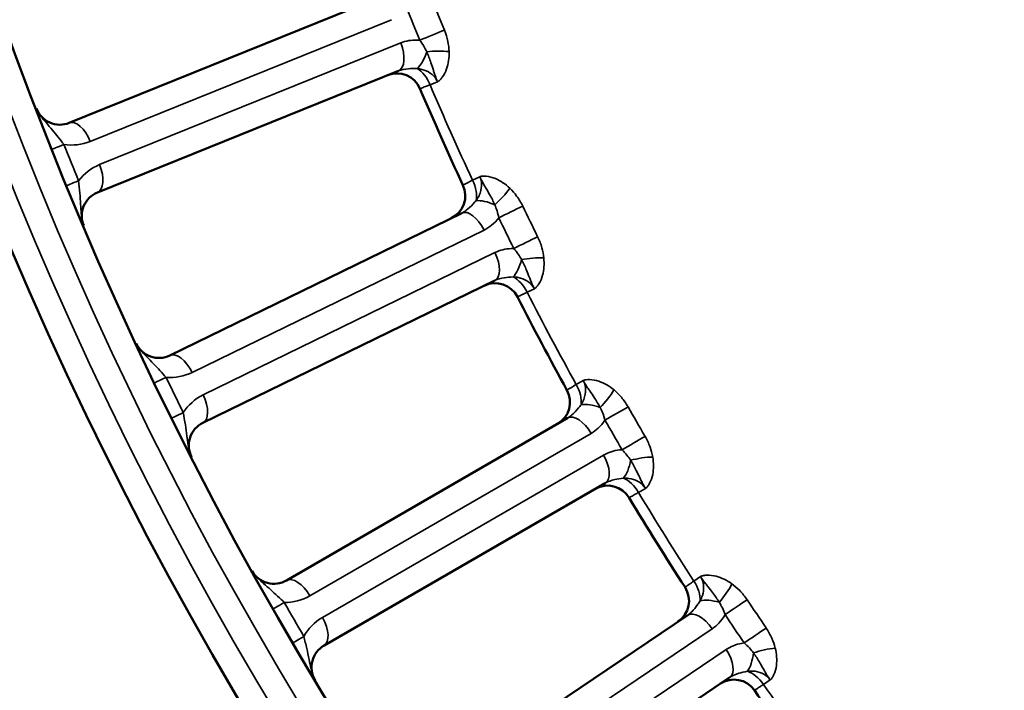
# Model space of a CAD drawing. Header units: inches. Extents: x 0 to 93.5, y 0 to 66.1.
# Tile 9 of 256: x 25.8 to 27.3, y 34.2 to 35.3. Entities that reach past the tile are written whole.
import ezdxf

# ---------------------------------------------------------------- set-up
doc = ezdxf.new("R2010")
doc.units = ezdxf.units.IN
doc.header["$LTSCALE"] = 4
doc.header["$MEASUREMENT"] = 0
for name, color, linetype, lineweight in [('Dimension (ANSI)', 7, 'Continuous', 25), ('Visible (ANSI)', 7, 'Continuous', 50), ('Visible Narrow (ANSI)', 7, 'Continuous', 35)]:
    doc.layers.add(name, color=color, linetype=linetype, lineweight=lineweight)
doc.styles.add('Note Text (ANSI)', font='arial.ttf')
doc.dimstyles.new('Default (ANSI)', dxfattribs={"dimscale": 4, "dimtxt": 0.24, "dimasz": 0.098425, "dimexe": 0.125, "dimexo": 0.0625, "dimgap": 0.031496, "dimtad": 0, "dimtih": 1, "dimtoh": 1, "dimrnd": 1e-08, "dimzin": 4, "dimdsep": 46, "dimtxsty": 'Note Text (ANSI)', "dimcen": 0.09, "dimdle": 0.393701, "dimclrd": 256, "dimclre": 256, "dimclrt": 256, "dimadec": 0, "dimazin": 1, "dimtfac": 0.5, "dimtofl": 0, "dimtmove": 0, "dimatfit": 3, "dimfxl": 1, "dimtolj": 1, "dimtzin": 4, "dimlwd": -1, "dimlwe": -1, "dimarcsym": 0})

# ---------------------------------------------------------------- blocks, each defined once
blk = doc.blocks.new('*D15')
at = {"layer": 'Defpoints', "color": 0, "transparency": 16777216}
for p in [(20.917, 37.0205), (41.4682, 37.0205), (41.4682, 20.4817)]:
    blk.add_point(p, dxfattribs=at)
at = {"layer": 'Dimension (ANSI)', "transparency": 16777216}
for p, q in [((20.917, 36.7705), (20.917, 19.9817)), ((41.4682, 36.7705), (41.4682, 19.9817)), ((21.3107, 20.4817), (41.0745, 20.4817))]:
    blk.add_line(p, q, dxfattribs=at)
for points in [[(21.3107, 20.5473), (21.3107, 20.4161), (20.917, 20.4817)], [(41.0745, 20.5473), (41.0745, 20.4161), (41.4682, 20.4817)]]:
    blk.add_solid(points, dxfattribs=at)
at = {"layer": 'Dimension (ANSI)', "transparency": 16777216, "insert": (29.5611, 21.588), "char_height": 0.96, "attachment_point": 1, "style": 'Note Text (ANSI)'}
blk.add_mtext('\\A1;20.55', dxfattribs=at)
blk = doc.blocks.new('*D16')
at = {"layer": 'Defpoints', "color": 0, "transparency": 16777216}
for p in [(15.4446, 45.9182), (30.9951, 45.9182), (21.6498, 28.5826)]:
    blk.add_point(p, dxfattribs=at)
at = {"layer": 'Dimension (ANSI)', "transparency": 16777216}
for p, q in [((30.7451, 45.9182), (14.9446, 45.9182)), ((15.4446, 28.9763), (15.4446, 45.5245)), ((21.3998, 28.5826), (14.9446, 28.5826))]:
    blk.add_line(p, q, dxfattribs=at)
for points in [[(15.379, 45.5245), (15.5102, 45.5245), (15.4446, 45.9182)], [(15.379, 28.9763), (15.5102, 28.9763), (15.4446, 28.5826)]]:
    blk.add_solid(points, dxfattribs=at)
at = {"layer": 'Dimension (ANSI)', "transparency": 16777216, "insert": (14.3376, 35.6778), "char_height": 0.96, "attachment_point": 1, "rotation": 90, "style": 'Note Text (ANSI)'}
blk.add_mtext('\\A1;17.34', dxfattribs=at)

msp = doc.modelspace()

# ---------------------------------------------------------------- linework, layer by layer
at = {"layer": 'Visible (ANSI)'}
for p, q in [((26.3518, 35.3253), (25.8783, 35.134)), ((25.9225, 35.0244), (26.3961, 35.2158)), ((26.4956, 34.9922), (26.0366, 34.7683)), ((26.0883, 34.6622), (26.5474, 34.8861)), ((26.6623, 34.67), (26.22, 34.4146)), ((26.279, 34.3123), (26.7213, 34.5677)), ((26.851, 34.3602), (26.4276, 34.0746)), ((26.4936, 33.9767), (26.917, 34.2623))]:
    msp.add_line(p, q, dxfattribs=at)
for radius in [8.189, 6.1811, 5.8661, 5.748]:
    msp.add_circle((31.1926, 37.2174), radius, dxfattribs=at)
for centre, radius, start, end in [((26.3936, 35.1723), 0.0394, 23.0811, 112), ((31.1926, 37.2174), 5.1772, 203.0811, 204.9189), ((25.8635, 35.1705), 0.0394, 201.0121, 292), ((26.4617, 35.0195), 0.0394, 296, 24.9189), ((25.9373, 34.9879), 0.0394, 112, 202.9879), ((26.548, 34.8425), 0.0394, 27.0811, 116), ((31.1926, 37.2174), 5.1772, 207.0811, 208.9189), ((26.0193, 34.8037), 0.0394, 205.0121, 296), ((26.6265, 34.6948), 0.0394, 300, 28.9189), ((26.1056, 34.6268), 0.0394, 116, 206.9879), ((26.725, 34.5243), 0.0394, 31.0811, 120), ((31.1926, 37.2174), 5.1772, 211.0811, 212.9189), ((26.2003, 34.4487), 0.0394, 209.0121, 300), ((26.8136, 34.3825), 0.0394, 304, 32.9189), ((26.2987, 34.2782), 0.0394, 120, 210.9879), ((26.9237, 34.2193), 0.0394, 35.0811, 124), ((31.1926, 37.2174), 5.1772, 215.0811, 216.9189)]:
    msp.add_arc(centre, radius, start, end, dxfattribs=at)
at = {"layer": 'Visible Narrow (ANSI)'}
for p, q in [((25.9113, 35.1048), (26.3848, 35.2961)), ((26.3996, 35.2596), (25.926, 35.0683)), ((26.4574, 35.1985), (26.4457, 35.1938)), ((26.5125, 35.0438), (26.5238, 35.0493)), ((26.0715, 34.7416), (26.5306, 34.9655)), ((26.5478, 34.9301), (26.0888, 34.7062)), ((26.6098, 34.8731), (26.5984, 34.8676)), ((26.6755, 34.7226), (26.6865, 34.7289)), ((26.2567, 34.3904), (26.699, 34.6457)), ((26.7187, 34.6116), (26.2764, 34.3563)), ((26.7845, 34.5592), (26.7735, 34.5529)), ((26.8605, 34.4136), (26.871, 34.4206)), ((26.4659, 34.0529), (26.8893, 34.3385)), ((26.9113, 34.3059), (26.4879, 34.0203)), ((26.9806, 34.2582), (26.9701, 34.2511))]:
    msp.add_line(p, q, dxfattribs=at)
for radius in [6.3662, 5.8268, 5.7874]:
    msp.add_circle((31.1926, 37.2174), radius, dxfattribs=at)
for centre, radius, start, end in [((31.1926, 37.2174), 5.1602, 203.0882, 204.9118), ((25.8818, 35.1778), 0.0787, 261.3542, 292), ((31.1743, 37.21), 5.7087, 201.6921, 202.3079), ((25.9555, 34.9953), 0.0787, 112, 142.6458), ((31.1926, 37.2174), 5.1602, 207.0882, 208.9118), ((26.037, 34.8123), 0.0787, 265.3542, 296), ((31.1749, 37.2088), 5.7087, 205.6921, 206.3079), ((26.1233, 34.6354), 0.0787, 116, 146.6458), ((31.1926, 37.2174), 5.1602, 211.0882, 212.9118), ((26.2173, 34.4586), 0.0787, 269.3542, 300), ((31.1756, 37.2075), 5.7087, 209.6921, 210.3079), ((26.3157, 34.2881), 0.0787, 120, 150.6458), ((31.1926, 37.2174), 5.1602, 215.0882, 216.9118)]:
    msp.add_arc(centre, radius, start, end, dxfattribs=at)
for centre, major_axis, ratio, start_param, end_param in [((33.0113, 37.9522), (-3.0572, 7.5669), 0.866025, 1.567514, 1.574079), ((33.001, 37.948), (3.0705, -7.5998), 0.866025, 4.709107, 4.715671), ((26.4477, 35.2713), (0.0365, 0.0149), 0.001641, 0.971686, 2.094393), ((26.3813, 35.2523), (0.0147, -0.0365), 0.5, 0, 1.570796), ((26.4257, 35.2539), (-0.0103, -0.038), 0.417627, 0.561295, 1.465687), ((26.4551, 35.2374), (-0.0394, -0.0012), 0.23794, 4.157155, 5.087893), ((26.4251, 35.185), (0.0147, -0.0365), 0.5698, 1.581619, 2.512357), ((25.893, 35.0974), (-0.0147, 0.0365), 0.5, 4.712389, 6.283185), ((25.8882, 35.1074), (-0.0366, -0.0146), 0.003103, 0, 1.047206), ((25.9078, 35.0609), (0.0147, -0.0365), 0.5, 0, 1.570796), ((25.9112, 35.0505), (-0.0364, -0.0149), 0.003103, 5.235979, 6.283185), ((26.4921, 35.0343), (0.0173, -0.0354), 0.5698, 0.629236, 1.559974), ((26.5511, 35.0216), (0.0272, 0.0285), 0.23794, 4.336885, 5.267623), ((26.5438, 34.9887), (0.0352, -0.0177), 0.417627, 1.675906, 2.580298), ((26.5714, 34.9934), (-0.0354, -0.0172), 0.001641, 1.0472, 2.169907), ((32.9556, 38.0773), (-3.5776, 7.3352), 0.866025, 1.567514, 1.574079), ((26.5129, 34.9568), (-0.0173, 0.0354), 0.5, 4.712389, 6.283185), ((32.9456, 38.0724), (3.5932, -7.3671), 0.866025, 4.709107, 4.715671), ((26.595, 34.9451), (0.0353, 0.0174), 0.001641, 0.971686, 2.094393), ((26.5301, 34.9214), (0.0173, -0.0354), 0.5, 0, 1.570796), ((26.6047, 34.9117), (-0.0392, -0.0039), 0.23794, 4.157155, 5.087893), ((26.5743, 34.9262), (-0.0077, -0.0386), 0.417627, 0.561295, 1.465687), ((26.5784, 34.8574), (0.0173, -0.0354), 0.5698, 1.581619, 2.512357), ((26.0538, 34.7329), (-0.0173, 0.0354), 0.5, 4.712389, 6.283185), ((26.0483, 34.7425), (-0.0355, -0.0171), 0.003103, 0, 1.047206), ((26.6559, 34.7118), (0.0197, -0.0341), 0.5698, 0.629236, 1.559974), ((26.0711, 34.6975), (0.0173, -0.0354), 0.5, 0, 1.570796), ((26.7156, 34.7032), (0.0251, 0.0303), 0.23794, 4.336885, 5.267623), ((26.7106, 34.6698), (0.0363, -0.0152), 0.417627, 1.675906, 2.580298), ((26.7378, 34.6765), (-0.0342, -0.0196), 0.001641, 1.0472, 2.169907), ((32.8913, 38.1982), (-4.0806, 7.0678), 0.866025, 1.567514, 1.574079), ((26.0752, 34.6873), (-0.0353, -0.0174), 0.003103, 5.235979, 6.283185), ((26.682, 34.6359), (-0.0197, 0.0341), 0.5, 4.712389, 6.283185), ((32.8817, 38.1926), (4.0983, -7.0985), 0.866025, 4.709107, 4.715671), ((26.7647, 34.6299), (0.034, 0.0198), 0.001641, 0.971686, 2.094393), ((26.7016, 34.6018), (0.0197, -0.0341), 0.5, 0, 1.570796), ((26.7453, 34.6096), (-0.005, -0.0391), 0.417627, 0.561295, 1.465687), ((26.7767, 34.5973), (-0.0388, -0.0066), 0.23794, 4.157155, 5.087893), ((26.7543, 34.5413), (0.0197, -0.0341), 0.5698, 1.581619, 2.512357), ((26.2396, 34.3805), (-0.0197, 0.0341), 0.5, 4.712389, 6.283185), ((26.8417, 34.4014), (0.022, -0.0326), 0.5698, 0.629236, 1.559974), ((26.9019, 34.397), (0.023, 0.032), 0.23794, 4.336885, 5.267623), ((26.2335, 34.3897), (-0.0342, -0.0195), 0.003103, 0, 1.047206), ((26.8992, 34.3634), (0.0373, -0.0127), 0.417627, 1.675906, 2.580298), ((26.9259, 34.3719), (-0.0327, -0.0219), 0.001641, 1.0472, 2.169907), ((32.8188, 38.3143), (-4.5637, 6.7659), 0.866025, 1.567514, 1.574079), ((26.873, 34.3275), (-0.022, 0.0326), 0.5, 4.712389, 6.283185), ((26.2593, 34.3464), (0.0197, -0.0341), 0.5, 0, 1.570796), ((32.8095, 38.308), (4.5835, -6.7953), 0.866025, 4.709107, 4.715671), ((26.956, 34.3273), (0.0326, 0.0221), 0.001641, 0.971686, 2.094393), ((26.2642, 34.3365), (-0.034, -0.0199), 0.003103, 5.235979, 6.283185), ((26.895, 34.2949), (0.022, -0.0326), 0.5, 0, 1.570796), ((26.9381, 34.3057), (-0.0022, -0.0393), 0.417627, 0.561295, 1.465687), ((26.9703, 34.2956), (-0.0383, -0.0093), 0.23794, 4.157155, 5.087893), ((26.9518, 34.2382), (0.022, -0.0326), 0.5698, 1.581619, 2.512357)]:
    msp.add_ellipse(centre, major_axis=major_axis, ratio=ratio, start_param=start_param, end_param=end_param, dxfattribs=at)
for points, knots in [([(26.4756, 35.2459), (26.4754, 35.2513), (26.4748, 35.2567), (26.4724, 35.268), (26.4706, 35.274), (26.4682, 35.2797)], [-0.08937438, -0.08937438, -0.08937438, -0.08937438, -0.04730953, -0.04730953, 0, 0, 0, 0]), ([(26.4295, 35.2639), (26.4281, 35.264), (26.4267, 35.2641), (26.4165, 35.2644), (26.4076, 35.2629), (26.3996, 35.2596)], [0.04155794, 0.04155794, 0.04155794, 0.04155794, 0.05326496, 0.05326496, 0.12966332, 0.12966332, 0.12966332, 0.12966332]), ([(26.4295, 35.2639), (26.4317, 35.261), (26.4339, 35.2578), (26.4375, 35.2517), (26.4391, 35.2487), (26.4404, 35.2456)], [0, 0, 0, 0, 0.04730953, 0.04730953, 0.08937438, 0.08937438, 0.08937438, 0.08937438]), ([(26.4404, 35.2456), (26.4416, 35.243), (26.4428, 35.2402), (26.445, 35.2345), (26.4461, 35.2315), (26.4471, 35.2285), (26.4483, 35.2249), (26.4494, 35.2212), (26.4514, 35.215), (26.452, 35.2132), (26.4532, 35.2099), (26.4536, 35.2087), (26.4545, 35.2062), (26.4548, 35.2052), (26.4557, 35.203), (26.4559, 35.2023), (26.4565, 35.2008), (26.4566, 35.2005), (26.4569, 35.1998), (26.457, 35.1996), (26.4571, 35.1992), (26.4571, 35.1992), (26.4572, 35.199), (26.4572, 35.199), (26.4573, 35.1988), (26.4573, 35.1988), (26.4574, 35.1985)], [0, 0, 0, 0, 0.0370955, 0.0370955, 0.074191, 0.074191, 0.074191, 0.1167341, 0.1167341, 0.132558, 0.132558, 0.14047, 0.14047, 0.1455443, 0.1455443, 0.1475776, 0.1475776, 0.1481357, 0.1481357, 0.1482955, 0.1482955, 0.1483387, 0.1483387, 0.1483603, 0.1483603, 0.148382, 0.148382, 0.148382, 0.148382]), ([(26.4574, 35.1985), (26.4574, 35.1985), (26.4574, 35.1985), (26.4574, 35.1985), (26.4574, 35.1985), (26.4574, 35.1985), (26.4574, 35.1986), (26.4574, 35.1986), (26.4575, 35.1986), (26.4575, 35.1986), (26.4576, 35.1986), (26.4578, 35.1988), (26.458, 35.1989), (26.4587, 35.1993), (26.4591, 35.1996), (26.4602, 35.2005), (26.4609, 35.201), (26.4628, 35.2029), (26.4639, 35.2042), (26.4678, 35.2095), (26.47, 35.214), (26.4717, 35.2188), (26.4731, 35.223), (26.4742, 35.2274), (26.4755, 35.2365), (26.4757, 35.2412), (26.4756, 35.2459)], [-0.148382, -0.148382, -0.148382, -0.148382, -0.1483603, -0.1483603, -0.1483387, -0.1483387, -0.1482955, -0.1482955, -0.1481357, -0.1481357, -0.1475776, -0.1475776, -0.1455443, -0.1455443, -0.14047, -0.14047, -0.132558, -0.132558, -0.1167341, -0.1167341, -0.074191, -0.074191, -0.074191, -0.0370955, -0.0370955, 0, 0, 0, 0]), ([(26.3961, 35.2158), (26.4006, 35.2176), (26.4058, 35.2186), (26.4156, 35.2194), (26.42, 35.2194), (26.4254, 35.2195)], [-0.1296633, -0.1296633, -0.1296633, -0.1296633, -0.053265, -0.053265, 0, 0, 0, 0]), ([(26.4254, 35.2195), (26.4279, 35.2192), (26.4304, 35.2187), (26.4425, 35.2156), (26.4508, 35.21), (26.4562, 35.2011), (26.4569, 35.1998), (26.4574, 35.1985)], [-1.3153384, -1.3153384, -1.3153384, -1.3153384, -1.2820255, -1.2820255, -1.1467684, -1.1467684, -1.1253361, -1.1253361, -1.1253361, -1.1253361]), ([(26.4299, 35.1878), (26.4299, 35.1878), (26.4312, 35.1883), (26.4354, 35.1899), (26.4376, 35.1907), (26.4419, 35.1924), (26.4437, 35.1931), (26.4457, 35.1938)], [0, 0, 0, 0, 0.091372, 0.091372, 0.1533042, 0.1533042, 0.1920118, 0.1920118, 0.1920118, 0.1920118]), ([(25.87, 35.1), (25.8671, 35.1037), (25.8641, 35.1075), (25.858, 35.1151), (25.855, 35.1188), (25.8518, 35.1227), (25.8486, 35.1265), (25.8453, 35.1303), (25.8401, 35.1364), (25.8384, 35.1383), (25.8351, 35.1424), (25.8336, 35.1443), (25.8311, 35.148), (25.8306, 35.1488), (25.8295, 35.1506), (25.8291, 35.1513), (25.8282, 35.1531), (25.828, 35.1535), (25.8275, 35.1546), (25.8274, 35.1548), (25.8272, 35.1553), (25.8272, 35.1554), (25.8271, 35.1556), (25.827, 35.1558), (25.8268, 35.1563)], [0, 0, 0, 0, 0.0566386, 0.0566386, 0.1115465, 0.1115465, 0.1115465, 0.1664545, 0.1664545, 0.1915781, 0.1915781, 0.2124246, 0.2124246, 0.2177588, 0.2177588, 0.2215388, 0.2215388, 0.2226832, 0.2226832, 0.2229871, 0.2229871, 0.2230401, 0.2230401, 0.223093, 0.223093, 0.223093, 0.223093]), ([(25.901, 34.9726), (25.9008, 34.9731), (25.9007, 34.9733), (25.9006, 34.9735), (25.9006, 34.9736), (25.9004, 34.9741), (25.9003, 34.9743), (25.8999, 34.9754), (25.8998, 34.9759), (25.8992, 34.9778), (25.899, 34.9786), (25.8985, 34.9806), (25.8984, 34.9816), (25.8976, 34.9859), (25.8974, 34.9884), (25.8967, 34.9964), (25.8964, 35.0012), (25.8958, 35.0119), (25.8954, 35.0177), (25.8943, 35.0301), (25.8936, 35.0368), (25.8929, 35.0431)], [-0.0000114, -0.0000114, -0.0000114, -0.0000114, 0.0000415, 0.0000415, 0.0000945, 0.0000945, 0.0003984, 0.0003984, 0.0015428, 0.0015428, 0.0053228, 0.0053228, 0.010657, 0.010657, 0.0315035, 0.0315035, 0.0812568, 0.0812568, 0.1459688, 0.1459688, 0.2230816, 0.2230816, 0.2230816, 0.2230816]), ([(26.5125, 35.0438), (26.5096, 35.0423), (26.507, 35.041), (26.5013, 35.0381), (26.499, 35.0369), (26.4976, 35.0362), (26.4974, 35.0361), (26.4974, 35.0361)], [0, 0, 0, 0, 0.060011, 0.060011, 0.1560285, 0.1560285, 0.1920118, 0.1920118, 0.1920118, 0.1920118]), ([(26.5238, 35.0493), (26.5239, 35.0492), (26.524, 35.049), (26.524, 35.0489), (26.5252, 35.0463), (26.526, 35.0436), (26.527, 35.0365), (26.5267, 35.0322), (26.5243, 35.0222), (26.5216, 35.0166), (26.518, 35.0115)], [-1.5054028, -1.5054028, -1.5054028, -1.5054028, -1.5031577, -1.5031577, -1.5031577, -1.460097, -1.460097, -1.3976752, -1.3976752, -1.3154005, -1.3154005, -1.3154005, -1.3154005]), ([(26.5712, 35.0311), (26.5678, 35.0344), (26.5642, 35.0373), (26.5565, 35.0425), (26.5525, 35.0447), (26.5485, 35.0464), (26.5438, 35.0483), (26.539, 35.0497), (26.5324, 35.0503), (26.5306, 35.0504), (26.528, 35.0502), (26.5272, 35.0501), (26.5258, 35.0499), (26.5252, 35.0498), (26.5245, 35.0496), (26.5243, 35.0495), (26.524, 35.0494), (26.524, 35.0494), (26.5239, 35.0493), (26.5239, 35.0493), (26.5239, 35.0493), (26.5239, 35.0493), (26.5239, 35.0493), (26.5239, 35.0493), (26.5238, 35.0493), (26.5238, 35.0493), (26.5238, 35.0493)], [-0.1483747, -0.1483747, -0.1483747, -0.1483747, -0.1112792, -0.1112792, -0.0741838, -0.0741838, -0.0741838, -0.0316407, -0.0316407, -0.0158167, -0.0158167, -0.0079047, -0.0079047, -0.0028305, -0.0028305, -0.0007972, -0.0007972, -0.0002391, -0.0002391, -0.0000793, -0.0000793, -0.000036, -0.000036, -0.0000144, -0.0000144, 0.0000072, 0.0000072, 0.0000072, 0.0000072]), ([(26.5238, 35.0493), (26.524, 35.0491), (26.524, 35.0491), (26.524, 35.0489), (26.5241, 35.0489), (26.5241, 35.0487), (26.5242, 35.0486), (26.5243, 35.0483), (26.5244, 35.0481), (26.5248, 35.0474), (26.5249, 35.0471), (26.5256, 35.0457), (26.526, 35.0451), (26.527, 35.043), (26.5276, 35.042), (26.5288, 35.0397), (26.5294, 35.0386), (26.5311, 35.0355), (26.5321, 35.0339), (26.5354, 35.0282), (26.5374, 35.0249), (26.5392, 35.0216), (26.5408, 35.0188), (26.5423, 35.0161), (26.545, 35.0106), (26.5463, 35.0079), (26.5475, 35.0051)], [-0.0000072, -0.0000072, -0.0000072, -0.0000072, 0.0000144, 0.0000144, 0.000036, 0.000036, 0.0000793, 0.0000793, 0.0002391, 0.0002391, 0.0007972, 0.0007972, 0.0028305, 0.0028305, 0.0079047, 0.0079047, 0.0158167, 0.0158167, 0.0316407, 0.0316407, 0.0741838, 0.0741838, 0.0741838, 0.1112792, 0.1112792, 0.1483747, 0.1483747, 0.1483747, 0.1483747]), ([(26.5914, 35.003), (26.5887, 35.0086), (26.5855, 35.014), (26.5787, 35.0233), (26.5751, 35.0274), (26.5712, 35.0311)], [-0.08937438, -0.08937438, -0.08937438, -0.08937438, -0.04206682, -0.04206682, 0, 0, 0, 0]), ([(26.518, 35.0115), (26.5163, 35.0098), (26.5149, 35.0082), (26.5096, 35.0026), (26.5062, 34.9992), (26.5003, 34.9948), (26.498, 34.9934), (26.4956, 34.9922)], [-0.129604, -0.129604, -0.129604, -0.129604, -0.1061449, -0.1061449, -0.040825, -0.040825, 0, 0, 0, 0]), ([(26.5475, 35.0051), (26.5488, 35.0022), (26.55, 34.999), (26.5521, 34.9922), (26.5531, 34.9885), (26.5537, 34.9848)], [0, 0, 0, 0, 0.04206682, 0.04206682, 0.08937438, 0.08937438, 0.08937438, 0.08937438]), ([(26.5306, 34.9655), (26.5347, 34.9675), (26.5387, 34.97), (26.5466, 34.9764), (26.5504, 34.9804), (26.5537, 34.9848)], [0, 0, 0, 0, 0.04082497, 0.04082497, 0.08802318, 0.08802318, 0.08802318, 0.08802318]), ([(26.6246, 34.9217), (26.6241, 34.927), (26.623, 34.9324), (26.6199, 34.9435), (26.6176, 34.9493), (26.6149, 34.9549)], [-0.08937438, -0.08937438, -0.08937438, -0.08937438, -0.04730953, -0.04730953, 0, 0, 0, 0]), ([(26.5773, 34.9364), (26.576, 34.9365), (26.5746, 34.9364), (26.5644, 34.936), (26.5556, 34.9339), (26.5478, 34.9301)], [0.04155794, 0.04155794, 0.04155794, 0.04155794, 0.05326496, 0.05326496, 0.12966332, 0.12966332, 0.12966332, 0.12966332]), ([(26.5773, 34.9364), (26.5798, 34.9336), (26.5822, 34.9306), (26.5862, 34.9248), (26.588, 34.9219), (26.5895, 34.9189)], [0, 0, 0, 0, 0.04730953, 0.04730953, 0.08937438, 0.08937438, 0.08937438, 0.08937438]), ([(26.6098, 34.8731), (26.6098, 34.8732), (26.6098, 34.8732), (26.6098, 34.8732), (26.6098, 34.8732), (26.6098, 34.8732), (26.6098, 34.8732), (26.6098, 34.8732), (26.6098, 34.8732), (26.6099, 34.8732), (26.6099, 34.8732), (26.6102, 34.8734), (26.6104, 34.8735), (26.611, 34.874), (26.6114, 34.8743), (26.6125, 34.8753), (26.6131, 34.8759), (26.6148, 34.8778), (26.6159, 34.8793), (26.6194, 34.8848), (26.6213, 34.8895), (26.6226, 34.8944), (26.6238, 34.8986), (26.6245, 34.9031), (26.6251, 34.9123), (26.6251, 34.917), (26.6246, 34.9217)], [-0.148382, -0.148382, -0.148382, -0.148382, -0.1483603, -0.1483603, -0.1483387, -0.1483387, -0.1482955, -0.1482955, -0.1481357, -0.1481357, -0.1475776, -0.1475776, -0.1455443, -0.1455443, -0.14047, -0.14047, -0.132558, -0.132558, -0.1167341, -0.1167341, -0.074191, -0.074191, -0.074191, -0.0370955, -0.0370955, 0, 0, 0, 0]), ([(26.5895, 34.9189), (26.5909, 34.9164), (26.5923, 34.9137), (26.5949, 34.9081), (26.5962, 34.9053), (26.5974, 34.9023), (26.5988, 34.8988), (26.6002, 34.8952), (26.6027, 34.8892), (26.6034, 34.8874), (26.6047, 34.8841), (26.6052, 34.883), (26.6063, 34.8806), (26.6067, 34.8796), (26.6077, 34.8774), (26.608, 34.8768), (26.6087, 34.8754), (26.6088, 34.875), (26.6092, 34.8743), (26.6093, 34.8742), (26.6094, 34.8738), (26.6095, 34.8737), (26.6095, 34.8736), (26.6096, 34.8735), (26.6096, 34.8734), (26.6096, 34.8734), (26.6098, 34.8731)], [0, 0, 0, 0, 0.0370955, 0.0370955, 0.074191, 0.074191, 0.074191, 0.1167341, 0.1167341, 0.132558, 0.132558, 0.14047, 0.14047, 0.1455443, 0.1455443, 0.1475776, 0.1475776, 0.1481357, 0.1481357, 0.1482955, 0.1482955, 0.1483387, 0.1483387, 0.1483603, 0.1483603, 0.148382, 0.148382, 0.148382, 0.148382]), ([(26.5474, 34.8861), (26.5518, 34.8882), (26.5569, 34.8896), (26.5666, 34.891), (26.571, 34.8913), (26.5763, 34.8918)], [-0.1296633, -0.1296633, -0.1296633, -0.1296633, -0.053265, -0.053265, 0, 0, 0, 0]), ([(26.5763, 34.8918), (26.5791, 34.8917), (26.5818, 34.8914), (26.5944, 34.8888), (26.603, 34.8837), (26.6087, 34.8752), (26.6092, 34.8742), (26.6098, 34.8731)], [-1.3153379, -1.3153379, -1.3153379, -1.3153379, -1.27917, -1.27917, -1.1427097, -1.1427097, -1.1253356, -1.1253356, -1.1253356, -1.1253356]), ([(26.583, 34.8605), (26.583, 34.8605), (26.5843, 34.8611), (26.5884, 34.8629), (26.5905, 34.8639), (26.5947, 34.8659), (26.5965, 34.8667), (26.5984, 34.8676)], [0, 0, 0, 0, 0.091372, 0.091372, 0.1533042, 0.1533042, 0.1920118, 0.1920118, 0.1920118, 0.1920118]), ([(26.0306, 34.7339), (26.0275, 34.7373), (26.0243, 34.7409), (26.0177, 34.7481), (26.0144, 34.7516), (26.0109, 34.7552), (26.0075, 34.7588), (26.0039, 34.7624), (25.9983, 34.7681), (25.9965, 34.7699), (25.9929, 34.7738), (25.9912, 34.7756), (25.9885, 34.779), (25.9879, 34.7798), (25.9868, 34.7815), (25.9863, 34.7822), (25.9852, 34.7839), (25.985, 34.7843), (25.9845, 34.7853), (25.9844, 34.7856), (25.9841, 34.786), (25.9841, 34.7861), (25.984, 34.7863), (25.9839, 34.7866), (25.9836, 34.7871)], [0, 0, 0, 0, 0.0566386, 0.0566386, 0.1115465, 0.1115465, 0.1115465, 0.1664545, 0.1664545, 0.1915781, 0.1915781, 0.2124246, 0.2124246, 0.2177588, 0.2177588, 0.2215388, 0.2215388, 0.2226832, 0.2226832, 0.2229871, 0.2229871, 0.2230401, 0.2230401, 0.223093, 0.223093, 0.223093, 0.223093]), ([(26.6755, 34.7226), (26.6727, 34.7209), (26.6702, 34.7194), (26.6648, 34.7161), (26.6625, 34.7148), (26.6612, 34.714), (26.661, 34.7139), (26.661, 34.7139)], [0, 0, 0, 0, 0.060011, 0.060011, 0.1560285, 0.1560285, 0.1920118, 0.1920118, 0.1920118, 0.1920118]), ([(26.6865, 34.7289), (26.6865, 34.7288), (26.6866, 34.7287), (26.6867, 34.7285), (26.688, 34.726), (26.689, 34.7233), (26.6904, 34.7164), (26.6905, 34.712), (26.6888, 34.7019), (26.6865, 34.6961), (26.6832, 34.6908)], [-1.5053876, -1.5053876, -1.5053876, -1.5053876, -1.5031494, -1.5031494, -1.5031494, -1.4600888, -1.4600888, -1.3976608, -1.3976608, -1.3153853, -1.3153853, -1.3153853, -1.3153853]), ([(26.735, 34.7141), (26.7314, 34.7171), (26.7275, 34.7198), (26.7195, 34.7244), (26.7154, 34.7263), (26.7112, 34.7277), (26.7064, 34.7293), (26.7015, 34.7303), (26.6949, 34.7305), (26.6932, 34.7305), (26.6906, 34.7301), (26.6897, 34.73), (26.6883, 34.7296), (26.6878, 34.7295), (26.6871, 34.7292), (26.6869, 34.7291), (26.6866, 34.729), (26.6866, 34.729), (26.6865, 34.7289), (26.6865, 34.7289), (26.6865, 34.7289), (26.6865, 34.7289), (26.6865, 34.7289), (26.6865, 34.7289), (26.6865, 34.7289), (26.6865, 34.7289), (26.6865, 34.7289)], [-0.1483747, -0.1483747, -0.1483747, -0.1483747, -0.1112792, -0.1112792, -0.0741838, -0.0741838, -0.0741838, -0.0316406, -0.0316406, -0.0158167, -0.0158167, -0.0079047, -0.0079047, -0.0028304, -0.0028304, -0.0007972, -0.0007972, -0.0002391, -0.0002391, -0.0000793, -0.0000793, -0.000036, -0.000036, -0.0000144, -0.0000144, 0.0000072, 0.0000072, 0.0000072, 0.0000072]), ([(26.6865, 34.7289), (26.6866, 34.7287), (26.6866, 34.7287), (26.6867, 34.7285), (26.6867, 34.7285), (26.6868, 34.7283), (26.6868, 34.7283), (26.687, 34.7279), (26.6871, 34.7278), (26.6875, 34.7271), (26.6877, 34.7268), (26.6885, 34.7254), (26.6889, 34.7248), (26.6901, 34.7228), (26.6907, 34.7219), (26.6921, 34.7197), (26.6928, 34.7186), (26.6947, 34.7157), (26.6958, 34.7141), (26.6994, 34.7087), (26.7016, 34.7055), (26.7037, 34.7024), (26.7055, 34.6997), (26.7071, 34.6971), (26.7103, 34.6918), (26.7117, 34.6892), (26.7131, 34.6865)], [-0.0000072, -0.0000072, -0.0000072, -0.0000072, 0.0000144, 0.0000144, 0.000036, 0.000036, 0.0000793, 0.0000793, 0.0002391, 0.0002391, 0.0007972, 0.0007972, 0.0028304, 0.0028304, 0.0079047, 0.0079047, 0.0158167, 0.0158167, 0.0316406, 0.0316406, 0.0741838, 0.0741838, 0.0741838, 0.1112792, 0.1112792, 0.1483747, 0.1483747, 0.1483747, 0.1483747]), ([(26.7571, 34.6875), (26.754, 34.6928), (26.7505, 34.698), (26.743, 34.7068), (26.7391, 34.7107), (26.735, 34.7141)], [-0.08937438, -0.08937438, -0.08937438, -0.08937438, -0.04206682, -0.04206682, 0, 0, 0, 0]), ([(26.6832, 34.6908), (26.6817, 34.689), (26.6804, 34.6873), (26.6755, 34.6813), (26.6723, 34.6777), (26.6667, 34.6729), (26.6645, 34.6713), (26.6623, 34.67)], [-0.129604, -0.129604, -0.129604, -0.129604, -0.1061449, -0.1061449, -0.040825, -0.040825, 0, 0, 0, 0]), ([(26.0705, 34.6089), (26.0704, 34.6091), (26.0702, 34.6095), (26.0701, 34.6098), (26.07, 34.6099), (26.0698, 34.6104), (26.0697, 34.6106), (26.0692, 34.6117), (26.0691, 34.6121), (26.0683, 34.614), (26.0681, 34.6148), (26.0675, 34.6168), (26.0672, 34.6177), (26.0661, 34.622), (26.0658, 34.6244), (26.0645, 34.6324), (26.0639, 34.6371), (26.0625, 34.6477), (26.0617, 34.6535), (26.0598, 34.6658), (26.0586, 34.6725), (26.0575, 34.6787)], [-0.0000173, -0.0000173, -0.0000173, -0.0000173, 0.0000144, 0.0000144, 0.0000945, 0.0000945, 0.0003984, 0.0003984, 0.0015428, 0.0015428, 0.0053198, 0.0053198, 0.010657, 0.010657, 0.0315035, 0.0315035, 0.0812568, 0.0812568, 0.1459688, 0.1459688, 0.2230816, 0.2230816, 0.2230816, 0.2230816]), ([(26.7131, 34.6865), (26.7147, 34.6836), (26.7161, 34.6805), (26.7187, 34.6739), (26.7198, 34.6703), (26.7208, 34.6666)], [0, 0, 0, 0, 0.04206682, 0.04206682, 0.08937438, 0.08937438, 0.08937438, 0.08937438]), ([(26.699, 34.6457), (26.703, 34.6481), (26.7068, 34.6509), (26.7142, 34.6578), (26.7178, 34.662), (26.7208, 34.6666)], [0, 0, 0, 0, 0.04082497, 0.04082497, 0.08802318, 0.08802318, 0.08802318, 0.08802318]), ([(26.7959, 34.6086), (26.795, 34.6139), (26.7935, 34.6192), (26.7896, 34.6301), (26.787, 34.6357), (26.7839, 34.6411)], [-0.08937438, -0.08937438, -0.08937438, -0.08937438, -0.04730953, -0.04730953, 0, 0, 0, 0]), ([(26.7477, 34.62), (26.7463, 34.62), (26.745, 34.6199), (26.7348, 34.6187), (26.7262, 34.616), (26.7187, 34.6116)], [0.04155794, 0.04155794, 0.04155794, 0.04155794, 0.05326496, 0.05326496, 0.12966332, 0.12966332, 0.12966332, 0.12966332]), ([(26.7477, 34.62), (26.7504, 34.6174), (26.7529, 34.6146), (26.7574, 34.609), (26.7593, 34.6063), (26.761, 34.6035)], [0, 0, 0, 0, 0.04730953, 0.04730953, 0.08937438, 0.08937438, 0.08937438, 0.08937438]), ([(26.761, 34.6035), (26.7627, 34.601), (26.7642, 34.5984), (26.7672, 34.593), (26.7686, 34.5903), (26.7701, 34.5874), (26.7718, 34.584), (26.7734, 34.5806), (26.7763, 34.5747), (26.7771, 34.573), (26.7787, 34.5698), (26.7793, 34.5687), (26.7805, 34.5663), (26.781, 34.5654), (26.7821, 34.5633), (26.7824, 34.5627), (26.7832, 34.5613), (26.7834, 34.561), (26.7838, 34.5603), (26.7839, 34.5602), (26.7841, 34.5598), (26.7841, 34.5598), (26.7842, 34.5596), (26.7842, 34.5596), (26.7843, 34.5594), (26.7843, 34.5594), (26.7845, 34.5592)], [0, 0, 0, 0, 0.0370955, 0.0370955, 0.074191, 0.074191, 0.074191, 0.1167341, 0.1167341, 0.132558, 0.132558, 0.14047, 0.14047, 0.1455443, 0.1455443, 0.1475776, 0.1475776, 0.1481357, 0.1481357, 0.1482955, 0.1482955, 0.1483387, 0.1483387, 0.1483603, 0.1483603, 0.148382, 0.148382, 0.148382, 0.148382]), ([(26.7845, 34.5592), (26.7845, 34.5592), (26.7845, 34.5592), (26.7845, 34.5592), (26.7845, 34.5592), (26.7845, 34.5592), (26.7845, 34.5592), (26.7845, 34.5592), (26.7845, 34.5592), (26.7846, 34.5593), (26.7846, 34.5593), (26.7848, 34.5594), (26.785, 34.5596), (26.7856, 34.5601), (26.786, 34.5605), (26.787, 34.5615), (26.7875, 34.5621), (26.7891, 34.5642), (26.7901, 34.5657), (26.7932, 34.5715), (26.7948, 34.5763), (26.7958, 34.5812), (26.7966, 34.5856), (26.7971, 34.5901), (26.7971, 34.5993), (26.7966, 34.604), (26.7959, 34.6086)], [-0.148382, -0.148382, -0.148382, -0.148382, -0.1483603, -0.1483603, -0.1483387, -0.1483387, -0.1482955, -0.1482955, -0.1481357, -0.1481357, -0.1475776, -0.1475776, -0.1455443, -0.1455443, -0.14047, -0.14047, -0.132558, -0.132558, -0.1167341, -0.1167341, -0.074191, -0.074191, -0.074191, -0.0370955, -0.0370955, 0, 0, 0, 0]), ([(26.7213, 34.5677), (26.7256, 34.5702), (26.7305, 34.5719), (26.7402, 34.574), (26.7445, 34.5746), (26.7498, 34.5754)], [-0.1296633, -0.1296633, -0.1296633, -0.1296633, -0.053265, -0.053265, 0, 0, 0, 0]), ([(26.7498, 34.5754), (26.7526, 34.5755), (26.7554, 34.5754), (26.7682, 34.5737), (26.7771, 34.5691), (26.7833, 34.561), (26.7839, 34.5601), (26.7845, 34.5592)], [-1.3153375, -1.3153375, -1.3153375, -1.3153375, -1.278623, -1.278623, -1.1420015, -1.1420015, -1.1253351, -1.1253351, -1.1253351, -1.1253351]), ([(26.7587, 34.5447), (26.7587, 34.5447), (26.7599, 34.5453), (26.7638, 34.5475), (26.7659, 34.5487), (26.77, 34.5509), (26.7717, 34.5519), (26.7735, 34.5529)], [0, 0, 0, 0, 0.091372, 0.091372, 0.1533042, 0.1533042, 0.1920118, 0.1920118, 0.1920118, 0.1920118]), ([(26.2164, 34.3798), (26.2131, 34.3831), (26.2096, 34.3864), (26.2025, 34.3931), (26.199, 34.3964), (26.1953, 34.3997), (26.1916, 34.4031), (26.1878, 34.4064), (26.1818, 34.4117), (26.1799, 34.4134), (26.176, 34.417), (26.1742, 34.4187), (26.1713, 34.422), (26.1707, 34.4227), (26.1694, 34.4243), (26.1688, 34.425), (26.1677, 34.4266), (26.1674, 34.427), (26.1668, 34.428), (26.1667, 34.4282), (26.1664, 34.4286), (26.1664, 34.4287), (26.1663, 34.4289), (26.1661, 34.4292), (26.1658, 34.4296)], [0, 0, 0, 0, 0.0566386, 0.0566386, 0.1115465, 0.1115465, 0.1115465, 0.1664545, 0.1664545, 0.1915781, 0.1915781, 0.2124246, 0.2124246, 0.2177588, 0.2177588, 0.2215388, 0.2215388, 0.2226832, 0.2226832, 0.2229871, 0.2229871, 0.2230401, 0.2230401, 0.223093, 0.223093, 0.223093, 0.223093]), ([(26.8605, 34.4136), (26.8579, 34.4117), (26.8555, 34.41), (26.8503, 34.4064), (26.8481, 34.4049), (26.8469, 34.404), (26.8467, 34.4038), (26.8467, 34.4038)], [0, 0, 0, 0, 0.060011, 0.060011, 0.1560285, 0.1560285, 0.1920118, 0.1920118, 0.1920118, 0.1920118]), ([(26.871, 34.4206), (26.874, 34.416), (26.8757, 34.4106), (26.8761, 34.4003), (26.8755, 34.3956), (26.8731, 34.388), (26.8719, 34.3852), (26.8705, 34.3824)], [-1.5053391, -1.5053391, -1.5053391, -1.5053391, -1.4223068, -1.4223068, -1.3564791, -1.3564791, -1.3153368, -1.3153368, -1.3153368, -1.3153368]), ([(26.9205, 34.4092), (26.9166, 34.412), (26.9126, 34.4144), (26.9043, 34.4184), (26.9001, 34.42), (26.8958, 34.4212), (26.8909, 34.4224), (26.8859, 34.4231), (26.8794, 34.4228), (26.8776, 34.4227), (26.875, 34.4221), (26.8742, 34.4219), (26.8728, 34.4215), (26.8723, 34.4213), (26.8716, 34.421), (26.8714, 34.4209), (26.8712, 34.4207), (26.8711, 34.4207), (26.8711, 34.4207), (26.8711, 34.4207), (26.871, 34.4207), (26.871, 34.4207), (26.871, 34.4207), (26.871, 34.4207), (26.871, 34.4206), (26.871, 34.4206), (26.871, 34.4206)], [-0.1483747, -0.1483747, -0.1483747, -0.1483747, -0.1112792, -0.1112792, -0.0741838, -0.0741838, -0.0741838, -0.0316406, -0.0316406, -0.0158167, -0.0158167, -0.0079047, -0.0079047, -0.0028304, -0.0028304, -0.0007972, -0.0007972, -0.0002391, -0.0002391, -0.0000793, -0.0000793, -0.000036, -0.000036, -0.0000144, -0.0000144, 0.0000072, 0.0000072, 0.0000072, 0.0000072]), ([(26.871, 34.4206), (26.8712, 34.4204), (26.8712, 34.4204), (26.8713, 34.4203), (26.8713, 34.4202), (26.8714, 34.4201), (26.8714, 34.42), (26.8716, 34.4197), (26.8718, 34.4195), (26.8722, 34.4189), (26.8724, 34.4186), (26.8733, 34.4173), (26.8737, 34.4167), (26.8751, 34.4148), (26.8757, 34.4139), (26.8773, 34.4118), (26.878, 34.4108), (26.8802, 34.408), (26.8814, 34.4065), (26.8854, 34.4014), (26.8878, 34.3983), (26.8901, 34.3954), (26.892, 34.3928), (26.8939, 34.3903), (26.8974, 34.3853), (26.899, 34.3827), (26.9005, 34.3802)], [-0.0000072, -0.0000072, -0.0000072, -0.0000072, 0.0000144, 0.0000144, 0.000036, 0.000036, 0.0000793, 0.0000793, 0.0002391, 0.0002391, 0.0007972, 0.0007972, 0.0028304, 0.0028304, 0.0079047, 0.0079047, 0.0158167, 0.0158167, 0.0316406, 0.0316406, 0.0741838, 0.0741838, 0.0741838, 0.1112792, 0.1112792, 0.1483747, 0.1483747, 0.1483747, 0.1483747]), ([(26.9444, 34.3842), (26.9409, 34.3894), (26.937, 34.3942), (26.9289, 34.4025), (26.9248, 34.4061), (26.9205, 34.4092)], [-0.08937438, -0.08937438, -0.08937438, -0.08937438, -0.04206682, -0.04206682, 0, 0, 0, 0]), ([(26.8705, 34.3824), (26.8691, 34.3805), (26.8679, 34.3787), (26.8635, 34.3724), (26.8605, 34.3686), (26.8553, 34.3634), (26.8532, 34.3616), (26.851, 34.3602)], [-0.129604, -0.129604, -0.129604, -0.129604, -0.1061449, -0.1061449, -0.040825, -0.040825, 0, 0, 0, 0]), ([(26.9005, 34.3802), (26.9023, 34.3774), (26.9039, 34.3745), (26.907, 34.368), (26.9084, 34.3645), (26.9096, 34.3609)], [0, 0, 0, 0, 0.04206682, 0.04206682, 0.08937438, 0.08937438, 0.08937438, 0.08937438]), ([(26.8893, 34.3385), (26.8932, 34.3411), (26.8968, 34.3442), (26.9037, 34.3516), (26.9069, 34.3561), (26.9096, 34.3609)], [0, 0, 0, 0, 0.04082497, 0.04082497, 0.08802318, 0.08802318, 0.08802318, 0.08802318]), ([(26.9885, 34.3083), (26.9873, 34.3135), (26.9855, 34.3186), (26.9808, 34.3292), (26.9778, 34.3347), (26.9743, 34.3398)], [-0.08937438, -0.08937438, -0.08937438, -0.08937438, -0.04730953, -0.04730953, 0, 0, 0, 0]), ([(26.2649, 34.258), (26.2647, 34.2584), (26.2645, 34.2587), (26.2644, 34.2589), (26.2644, 34.259), (26.2641, 34.2594), (26.264, 34.2596), (26.2635, 34.2606), (26.2633, 34.2611), (26.2624, 34.2629), (26.2621, 34.2637), (26.2614, 34.2656), (26.261, 34.2665), (26.2597, 34.2707), (26.2591, 34.2731), (26.2573, 34.281), (26.2564, 34.2857), (26.2543, 34.2961), (26.2531, 34.3019), (26.2503, 34.314), (26.2487, 34.3205), (26.2471, 34.3267)], [-0.0000114, -0.0000114, -0.0000114, -0.0000114, 0.0000415, 0.0000415, 0.0000945, 0.0000945, 0.0003984, 0.0003984, 0.0015428, 0.0015428, 0.0053228, 0.0053228, 0.010657, 0.010657, 0.0315035, 0.0315035, 0.0812568, 0.0812568, 0.1459688, 0.1459688, 0.2230816, 0.2230816, 0.2230816, 0.2230816]), ([(26.9397, 34.3163), (26.9383, 34.3161), (26.937, 34.3159), (26.9269, 34.3141), (26.9185, 34.3108), (26.9113, 34.3059)], [0.04155794, 0.04155794, 0.04155794, 0.04155794, 0.05326496, 0.05326496, 0.12966332, 0.12966332, 0.12966332, 0.12966332]), ([(26.9397, 34.3163), (26.9425, 34.3139), (26.9453, 34.3112), (26.9501, 34.306), (26.9523, 34.3034), (26.9542, 34.3007)], [0, 0, 0, 0, 0.04730953, 0.04730953, 0.08937438, 0.08937438, 0.08937438, 0.08937438]), ([(26.9542, 34.3007), (26.956, 34.2983), (26.9577, 34.2959), (26.9611, 34.2907), (26.9627, 34.2881), (26.9643, 34.2853), (26.9662, 34.2821), (26.9681, 34.2787), (26.9714, 34.273), (26.9723, 34.2714), (26.9741, 34.2683), (26.9748, 34.2673), (26.9761, 34.265), (26.9767, 34.2641), (26.978, 34.2621), (26.9784, 34.2615), (26.9792, 34.2602), (26.9794, 34.2599), (26.9799, 34.2592), (26.98, 34.2591), (26.9802, 34.2588), (26.9802, 34.2587), (26.9803, 34.2586), (26.9804, 34.2585), (26.9805, 34.2584), (26.9805, 34.2584), (26.9806, 34.2582)], [0, 0, 0, 0, 0.0370955, 0.0370955, 0.074191, 0.074191, 0.074191, 0.1167341, 0.1167341, 0.132558, 0.132558, 0.14047, 0.14047, 0.1455443, 0.1455443, 0.1475776, 0.1475776, 0.1481357, 0.1481357, 0.1482955, 0.1482955, 0.1483387, 0.1483387, 0.1483603, 0.1483603, 0.148382, 0.148382, 0.148382, 0.148382]), ([(26.9806, 34.2582), (26.9806, 34.2582), (26.9806, 34.2582), (26.9806, 34.2582), (26.9806, 34.2582), (26.9806, 34.2582), (26.9806, 34.2582), (26.9807, 34.2582), (26.9807, 34.2582), (26.9807, 34.2582), (26.9808, 34.2583), (26.981, 34.2585), (26.9812, 34.2586), (26.9817, 34.2591), (26.9821, 34.2595), (26.983, 34.2606), (26.9835, 34.2613), (26.9849, 34.2635), (26.9858, 34.2651), (26.9885, 34.2711), (26.9897, 34.2759), (26.9904, 34.281), (26.9909, 34.2853), (26.991, 34.2899), (26.9904, 34.2991), (26.9897, 34.3037), (26.9885, 34.3083)], [-0.148382, -0.148382, -0.148382, -0.148382, -0.1483603, -0.1483603, -0.1483387, -0.1483387, -0.1482955, -0.1482955, -0.1481357, -0.1481357, -0.1475776, -0.1475776, -0.1455443, -0.1455443, -0.14047, -0.14047, -0.132558, -0.132558, -0.1167341, -0.1167341, -0.074191, -0.074191, -0.074191, -0.0370955, -0.0370955, 0, 0, 0, 0]), ([(26.917, 34.2623), (26.9211, 34.265), (26.9259, 34.2671), (26.9354, 34.2698), (26.9397, 34.2708), (26.9449, 34.272)], [-0.1296633, -0.1296633, -0.1296633, -0.1296633, -0.053265, -0.053265, 0, 0, 0, 0]), ([(26.9449, 34.272), (26.9477, 34.2722), (26.9506, 34.2723), (26.9634, 34.2715), (26.9727, 34.2675), (26.9793, 34.2599), (26.98, 34.259), (26.9806, 34.2582)], [-1.3153371, -1.3153371, -1.3153371, -1.3153371, -1.2782255, -1.2782255, -1.1414853, -1.1414853, -1.1253348, -1.1253348, -1.1253348, -1.1253348]), ([(26.9559, 34.2419), (26.9559, 34.2419), (26.9571, 34.2426), (26.9609, 34.2451), (26.9628, 34.2464), (26.9667, 34.2489), (26.9684, 34.25), (26.9701, 34.2511)], [0, 0, 0, 0, 0.091372, 0.091372, 0.1533042, 0.1533042, 0.1920118, 0.1920118, 0.1920118, 0.1920118])]:
    msp.add_open_spline(points, degree=3, knots=knots, dxfattribs=at)

# ---------------------------------------------------------------- dimensions: what is measured, and where the dimension line sits
at = {"layer": 'Dimension (ANSI)'}
for base, p1, p2, angle, picture, middle in [((15.4446, 45.9182), (21.6498, 28.5826), (30.9951, 45.9182), 90, '*D16', (15.4446, 37.2504)), ((41.4682, 20.4817), (20.917, 37.0205), (41.4682, 37.0205), 180, '*D15', (31.1926, 20.4817))]:
    dim = msp.add_linear_dim(base=base, p1=p1, p2=p2, angle=angle, dimstyle='Default (ANSI)', override={"dimgap": 0.031496, "dimtad": 1, "dimtih": 0, "dimtoh": 0, "dimdec": 2, "dimtol": 0, "dimlim": 0, "dimtp": 0, "dimtm": 0, "dimtdec": 2, "dimatfit": 1}, dxfattribs=at)
    dim.commit()
    dim.dimension.update_dxf_attribs({"geometry": picture, "text_midpoint": middle, "dimtype": 160})

doc.saveas('drawing.dxf')
